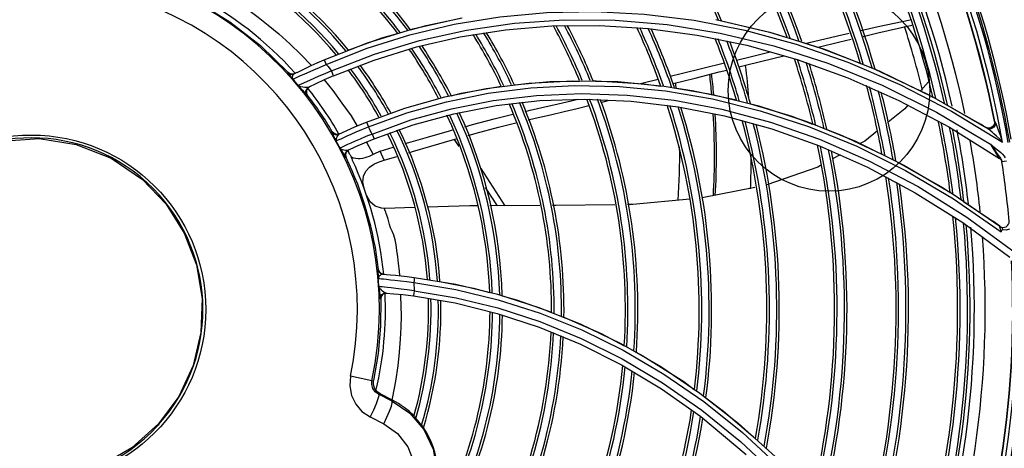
# Model space of a CAD drawing. Extents: x 40.7 to 137.4, y -250.8 to -221.5.
# Tile 41 of 256: x 56.5309 to 56.7263, y -237.6105 to -237.5254. Entities that reach past the tile are written whole.
import ezdxf

# ---------------------------------------------------------------- set-up
doc = ezdxf.new("R2010")
doc.units = 0
doc.header["$MEASUREMENT"] = 0
doc.layers.get('0').update_dxf_attribs({"linetype": 'CONTINUOUS'})
doc.layers.add('I-LIN_CHANADA', color=1, linetype='CONTINUOUS')

msp = doc.modelspace()

# ---------------------------------------------------------------- linework, layer by layer
at = {"color": 155}
for p, q in [((56.60898448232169, -237.5272451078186), (56.61833459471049, -237.5251229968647)), ((56.66476512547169, -237.5255588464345), (56.67484708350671, -237.5275410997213)), ((56.66907249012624, -237.5254426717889), (56.67979906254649, -237.5279338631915)), ((56.59997027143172, -237.5300182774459), (56.60898448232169, -237.5272451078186)), ((56.63656653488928, -237.5266845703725), (56.64600372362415, -237.5265886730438)), ((56.64600372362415, -237.5265886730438), (56.65564561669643, -237.5271861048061)), ((56.65564561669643, -237.5271861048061), (56.66536291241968, -237.5284903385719)), ((56.66991587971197, -237.5281016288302), (56.68056853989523, -237.5306517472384)), ((56.67484708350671, -237.5275410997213), (56.6850383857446, -237.5303078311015)), ((56.67979906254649, -237.5279338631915), (56.69062254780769, -237.5313159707)), ((56.59133519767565, -237.5334051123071), (56.59997027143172, -237.5300182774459)), ((56.60964772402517, -237.5308590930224), (56.61834959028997, -237.5288484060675)), ((56.66536291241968, -237.5284903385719), (56.6752136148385, -237.530532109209)), ((56.60125387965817, -237.5334493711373), (56.60964772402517, -237.5308590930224)), ((56.6752136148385, -237.530532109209), (56.68521221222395, -237.5333555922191)), ((56.68056853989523, -237.5306517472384), (56.69131275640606, -237.5340945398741)), ((56.6850383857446, -237.5303078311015), (56.69529561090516, -237.5338875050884)), ((56.59320113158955, -237.53658763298), (56.60125387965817, -237.5334493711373)), ((56.68521221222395, -237.5333555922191), (56.69529413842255, -237.5369901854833)), ((56.69131275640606, -237.5340945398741), (56.702097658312, -237.5384624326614)), ((56.58421645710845, -237.5358956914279), (56.58409548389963, -237.5359577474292)), ((56.58460198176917, -237.5361651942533), (56.58421676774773, -237.535896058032)), ((56.58551889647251, -237.5361320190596), (56.58506325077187, -237.5362488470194)), ((56.58539776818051, -237.5361931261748), (56.5860219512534, -237.5358806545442)), ((56.70065692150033, -237.5352627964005), (56.71093613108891, -237.5401414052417)), ((56.58506325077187, -237.5362488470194), (56.58460198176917, -237.5361651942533)), ((56.58478289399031, -237.536834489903), (56.58510342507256, -237.5372259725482)), ((56.58539765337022, -237.5361928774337), (56.58510098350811, -237.5365000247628)), ((56.58538735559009, -237.5370983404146), (56.58572454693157, -237.5369514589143)), ((56.58572454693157, -237.5369514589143), (56.58667022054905, -237.5365441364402)), ((56.58844049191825, -237.5374969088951), (56.58676795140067, -237.5382202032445)), ((56.64071197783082, -237.537547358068), (56.64965744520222, -237.5377375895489)), ((56.64471524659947, -237.537573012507), (56.6453425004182, -237.5375632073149)), ((56.64965744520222, -237.5377375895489), (56.65880280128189, -237.5386084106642)), ((56.69529413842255, -237.5369901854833), (56.70537593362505, -237.5414497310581)), ((56.71127906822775, -237.5378018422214), (56.70971545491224, -237.539562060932)), ((56.58785533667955, -237.5395091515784), (56.5878514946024, -237.5399917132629)), ((56.5878514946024, -237.5399917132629), (56.58805696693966, -237.5404320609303)), ((56.58806564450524, -237.5390746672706), (56.58785533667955, -237.5395091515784)), ((56.58844356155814, -237.5387712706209), (56.58806564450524, -237.5390746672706)), ((56.5883405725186, -237.5388214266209), (56.58844479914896, -237.5387706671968)), ((56.61529213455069, -237.5407553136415), (56.62351109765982, -237.5390848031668)), ((56.65880280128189, -237.5386084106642), (56.66812115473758, -237.5401924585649)), ((56.702097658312, -237.5384624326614), (56.71287813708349, -237.543791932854)), ((56.58795445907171, -237.5404823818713), (56.58805696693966, -237.5404320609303)), ((56.60735452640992, -237.5429912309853), (56.61529213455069, -237.5407553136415)), ((56.64037761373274, -237.5415568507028), (56.64167404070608, -237.541244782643)), ((56.64310064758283, -237.5411957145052), (56.6522480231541, -237.5415892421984)), ((56.64630710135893, -237.5418528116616), (56.64669625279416, -237.5417515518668)), ((56.64669625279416, -237.5417515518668), (56.64799707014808, -237.5414063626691)), ((56.6522480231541, -237.5415892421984), (56.66161580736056, -237.5427196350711)), ((56.66080077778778, -237.5414170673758), (56.67028856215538, -237.5431990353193)), ((56.70537593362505, -237.5414497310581), (56.71542705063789, -237.5467659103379)), ((56.71093613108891, -237.5401414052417), (56.71213739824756, -237.540819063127)), ((56.712330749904, -237.5408734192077), (56.72309008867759, -237.547100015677)), ((56.59972613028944, -237.5457651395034), (56.60735452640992, -237.5429912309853)), ((56.6170986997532, -237.5440905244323), (56.62549153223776, -237.5424787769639)), ((56.64153570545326, -237.5430691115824), (56.64388327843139, -237.5424818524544)), ((56.66161580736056, -237.5427196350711), (56.67082791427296, -237.5445447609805)), ((56.71287813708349, -237.543791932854), (56.72359833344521, -237.5501185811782)), ((56.71499886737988, -237.5424332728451), (56.72125650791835, -237.5459633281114)), ((56.71580806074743, -237.5435856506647), (56.72594875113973, -237.5497443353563)), ((56.60900829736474, -237.5463077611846), (56.6170986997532, -237.5440905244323)), ((56.67082791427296, -237.5445447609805), (56.68015806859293, -237.5471207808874)), ((56.68714418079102, -237.5456331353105), (56.69676483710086, -237.5495531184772)), ((56.72437023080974, -237.5455977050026), (56.72434873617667, -237.5461332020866)), ((56.72444714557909, -237.5456462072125), (56.72437024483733, -237.5455977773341)), ((56.72460854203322, -237.5459434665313), (56.72444712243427, -237.5456460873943)), ((56.59297275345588, -237.5476715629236), (56.59286147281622, -237.547724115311)), ((56.59334996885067, -237.5480528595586), (56.59297273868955, -237.5476715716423)), ((56.60125104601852, -237.5490988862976), (56.60900829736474, -237.5463077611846)), ((56.68015806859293, -237.5471207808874), (56.68962152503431, -237.5504994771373)), ((56.68743599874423, -237.5466251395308), (56.69705510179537, -237.5505603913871)), ((56.71542705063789, -237.5467659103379), (56.7253791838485, -237.5529520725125)), ((56.7217378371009, -237.5462585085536), (56.72125652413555, -237.5459632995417)), ((56.72220813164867, -237.5465490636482), (56.7217378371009, -237.5462585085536)), ((56.72269439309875, -237.5468516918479), (56.72220813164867, -237.5465490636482)), ((56.72324555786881, -237.5470260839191), (56.72269439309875, -237.5468516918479)), ((56.72270590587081, -237.5468587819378), (56.72269538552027, -237.5468523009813)), ((56.72312628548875, -237.5469749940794), (56.72271352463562, -237.546836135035)), ((56.5938608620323, -237.5482100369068), (56.59334996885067, -237.5480528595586)), ((56.59438771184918, -237.5481066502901), (56.5938608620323, -237.5482100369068)), ((56.59427639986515, -237.548158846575), (56.59390982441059, -237.5485507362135)), ((56.59972903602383, -237.549732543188), (56.60105496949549, -237.5521922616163)), ((56.61812490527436, -237.550597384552), (56.61720699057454, -237.5491817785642)), ((56.68965111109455, -237.5491699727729), (56.69943091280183, -237.5534253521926)), ((56.60250336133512, -237.551547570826), (56.60505646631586, -237.5507588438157)), ((56.68962152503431, -237.5504994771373), (56.6991461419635, -237.5547102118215)), ((56.72359833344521, -237.5501185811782), (56.72473388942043, -237.5510423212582)), ((56.72473388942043, -237.5510423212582), (56.72520282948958, -237.5514349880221)), ((56.5956542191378, -237.5519178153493), (56.59559222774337, -237.5523442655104)), ((56.59559222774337, -237.5523442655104), (56.59570003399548, -237.5527637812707)), ((56.59570003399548, -237.5527637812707), (56.59559277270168, -237.5528140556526)), ((56.6032472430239, -237.553339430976), (56.60580521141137, -237.5525563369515)), ((56.69371521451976, -237.5522445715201), (56.69221662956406, -237.5530706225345)), ((56.70478993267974, -237.553486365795), (56.71415551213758, -237.5587940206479)), ((56.72580710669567, -237.5534887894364), (56.72584907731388, -237.5536697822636)), ((56.72676412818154, -237.5535303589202), (56.7258490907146, -237.5536698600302)), ((56.62242975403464, -237.5549924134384), (56.62720757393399, -237.5623607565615)), ((56.6991461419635, -237.5547102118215), (56.70864950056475, -237.559768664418)), ((56.62575808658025, -237.5623692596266), (56.62337960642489, -237.5587011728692)), ((56.67683749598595, -237.5587643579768), (56.66635812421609, -237.5607980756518)), ((56.71415551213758, -237.5587940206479), (56.71555053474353, -237.5597273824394)), ((56.70864950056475, -237.559768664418), (56.71809262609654, -237.56570867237)), ((56.71596752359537, -237.5599289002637), (56.72542958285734, -237.5664256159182)), ((56.71624932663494, -237.5609746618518), (56.72570642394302, -237.5674950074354)), ((56.71821769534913, -237.5615118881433), (56.72402033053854, -237.565394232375)), ((56.60926987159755, -237.5627268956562), (56.60339837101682, -237.5629004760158)), ((56.60339837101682, -237.5629004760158), (56.60340358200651, -237.5629002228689)), ((56.63415671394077, -237.5623199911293), (56.62424212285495, -237.5623781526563)), ((56.71890281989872, -237.5646222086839), (56.72845634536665, -237.5716037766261)), ((56.71809262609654, -237.56570867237), (56.72739138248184, -237.5725354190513)), ((56.72542969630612, -237.5664252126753), (56.72497241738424, -237.5660881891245)), ((56.72561987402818, -237.5672851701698), (56.72570751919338, -237.5674970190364)), ((56.60214766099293, -237.5749818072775), (56.60201906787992, -237.5749726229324)), ((56.6023177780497, -237.5754544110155), (56.60214766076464, -237.5749818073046)), ((56.60207655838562, -237.5763842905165), (56.60209670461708, -237.5767657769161)), ((56.60267917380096, -237.5758011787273), (56.6023177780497, -237.5754544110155)), ((56.60315883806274, -237.5759518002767), (56.60267917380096, -237.5758011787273)), ((56.60303059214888, -237.5759424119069), (56.60371763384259, -237.5759944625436)), ((56.6092329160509, -237.5765638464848), (56.61747647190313, -237.577922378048)), ((56.60912890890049, -237.5775900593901), (56.61749931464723, -237.5789700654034)), ((56.61747647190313, -237.577922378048), (56.62574128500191, -237.5799030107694)), ((56.61749931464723, -237.5789700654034), (56.6258706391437, -237.5809871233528)), ((56.6025717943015, -237.580800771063), (56.60245658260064, -237.5807915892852)), ((56.60265439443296, -237.5803479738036), (56.6025717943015, -237.580800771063)), ((56.6037602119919, -237.5796721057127), (56.60330337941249, -237.5797315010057)), ((56.60906290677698, -237.5802348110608), (56.61737665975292, -237.5816403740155)), ((56.62574128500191, -237.5799030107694), (56.6339735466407, -237.5825134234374)), ((56.6258706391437, -237.5809871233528), (56.63421870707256, -237.5836572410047)), ((56.61737665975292, -237.5816403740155), (56.62570951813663, -237.5836997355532)), ((56.62570951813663, -237.5836997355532), (56.63400759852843, -237.5864225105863)), ((56.63421870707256, -237.5836572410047), (56.64251292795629, -237.586997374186)), ((56.64251292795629, -237.586997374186), (56.65071507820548, -237.5910226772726)), ((56.6502068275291, -237.5896699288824), (56.65814765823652, -237.5942443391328)), ((56.65071507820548, -237.5910226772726), (56.6587819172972, -237.5957451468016)), ((56.65036467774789, -237.5939173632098), (56.65831375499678, -237.5986952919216)), ((56.65814765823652, -237.5942443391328), (56.66592511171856, -237.5995011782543)), ((56.60084605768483, -237.597058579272), (56.59657165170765, -237.5961648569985)), ((56.60084606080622, -237.5970585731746), (56.60116115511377, -237.5970016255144)), ((56.60214677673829, -237.5997296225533), (56.60244379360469, -237.5996722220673)), ((56.60484212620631, -237.6010957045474), (56.60214677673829, -237.5997296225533)), ((56.60492373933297, -237.6009354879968), (56.60244379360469, -237.5996722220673)), ((56.6048648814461, -237.6009228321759), (56.60500348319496, -237.6002782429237)), ((56.65831375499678, -237.5986952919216), (56.66607115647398, -237.6041792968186)), ((56.66592511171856, -237.5995011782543), (56.67350029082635, -237.6054529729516)), ((56.60484212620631, -237.6010957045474), (56.60492373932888, -237.6009354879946)), ((56.60046554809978, -237.604249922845), (56.60318255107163, -237.6056269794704)), ((56.60318255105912, -237.6056269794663), (56.60381871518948, -237.6043051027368)), ((56.60381871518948, -237.6043051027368), (56.6043300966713, -237.6031238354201)), ((56.66607115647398, -237.6041792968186), (56.67507838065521, -237.6117147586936)), ((56.67435647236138, -237.6073408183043), (56.68177468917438, -237.6142374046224))]:
    msp.add_line(p, q, dxfattribs=at)
for points in [[(56.56747916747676, -237.5178940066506), (56.56910658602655, -237.5187782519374), (56.57085888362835, -237.5198284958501), (56.57273644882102, -237.5210128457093), (56.57458323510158, -237.5222629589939), (56.57638342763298, -237.5235725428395), (56.57826716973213, -237.5249672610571), (56.58027545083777, -237.5265076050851), (56.58236623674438, -237.5282646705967), (56.58452079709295, -237.5302100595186), (56.58673896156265, -237.5323529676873), (56.58885497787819, -237.534521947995)], [(56.56606943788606, -237.5218373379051), (56.57263018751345, -237.5258443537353), (56.57870226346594, -237.5305488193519), (56.58421678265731, -237.53589604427)], [(56.59177168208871, -237.5343387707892), (56.59990728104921, -237.5311190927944), (56.60837384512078, -237.5284496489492), (56.61714947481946, -237.5263564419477), (56.62620969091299, -237.5248686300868), (56.63552637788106, -237.5240157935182), (56.64507488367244, -237.5238267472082)], [(56.64507488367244, -237.5238267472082), (56.65483032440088, -237.5243309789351), (56.66476512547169, -237.5255588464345)], [(56.59281076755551, -237.5356188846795), (56.60136970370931, -237.5322905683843), (56.61030266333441, -237.5295744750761), (56.61957361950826, -237.5275067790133), (56.62914558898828, -237.5261234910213), (56.63899269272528, -237.5254571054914), (56.64909132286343, -237.5255410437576)], [(56.60847277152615, -237.5274604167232), (56.61156648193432, -237.5265846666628), (56.61873969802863, -237.5251029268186)], [(56.64909132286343, -237.5255410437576), (56.65940950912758, -237.5264103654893), (56.66991587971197, -237.5281016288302)], [(56.6701778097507, -237.5256858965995), (56.67972456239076, -237.5279129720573), (56.68317797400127, -237.5289843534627)], [(56.69785804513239, -237.5276141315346), (56.70131449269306, -237.5268277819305), (56.70763596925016, -237.5254580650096)], [(56.59615192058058, -237.5314800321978), (56.6028273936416, -237.5290584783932), (56.60593196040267, -237.5281796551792)], [(56.61834959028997, -237.5288484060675), (56.62732830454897, -237.5274475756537), (56.63656653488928, -237.5266845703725)], [(56.68693343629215, -237.5301494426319), (56.6875805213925, -237.5299955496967), (56.69410438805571, -237.5284680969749), (56.69550197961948, -237.5281501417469)], [(56.69827894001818, -237.5287627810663), (56.70122249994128, -237.5280599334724), (56.70795145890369, -237.5265270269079)], [(56.68611269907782, -237.5298948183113), (56.69010747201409, -237.5311341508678), (56.69770339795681, -237.5340992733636)], [(56.68939138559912, -237.5309119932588), (56.69366824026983, -237.5298636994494), (56.6959458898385, -237.5293198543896)], [(56.67318063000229, -237.5334476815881), (56.67616726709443, -237.5327239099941), (56.67984475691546, -237.5318398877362)], [(56.69062254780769, -237.5313159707), (56.70148622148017, -237.5356197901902), (56.712330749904, -237.5408734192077)], [(56.5860007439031, -237.535891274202), (56.58678981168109, -237.5355028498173), (56.58770571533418, -237.5350616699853), (56.5887682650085, -237.5345616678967), (56.58997756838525, -237.5340077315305), (56.59133520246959, -237.5334050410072)], [(56.59133520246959, -237.5334050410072), (56.59140433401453, -237.533529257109), (56.59156535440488, -237.5338734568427), (56.5917721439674, -237.5343381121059)], [(56.66004675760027, -237.5366395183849), (56.66222375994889, -237.5361089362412), (56.66650114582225, -237.5350700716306), (56.67076577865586, -237.5340331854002)], [(56.67365530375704, -237.5348314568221), (56.67497261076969, -237.5344990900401), (56.68065187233, -237.533074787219), (56.68254887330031, -237.5326034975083)], [(56.69529561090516, -237.5338875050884), (56.70557018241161, -237.5383060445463), (56.71580806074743, -237.5435856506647)], [(56.58409548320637, -237.5359577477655), (56.58411951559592, -237.5360099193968), (56.58424415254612, -237.5361759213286), (56.58447684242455, -237.5364631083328), (56.58478289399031, -237.536834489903)], [(56.58409548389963, -237.5359577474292), (56.58448105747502, -237.5362269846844), (56.58494246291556, -237.5363103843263), (56.58539776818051, -237.5361931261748)], [(56.58667022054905, -237.5365441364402), (56.58738103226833, -237.5362363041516), (56.58927657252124, -237.5354090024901)], [(56.59281134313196, -237.5356172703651), (56.59149243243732, -237.5361745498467), (56.59032590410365, -237.5366766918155), (56.58844049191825, -237.5374969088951)], [(56.58927657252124, -237.5354090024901), (56.59044809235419, -237.5349014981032), (56.59177148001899, -237.5343383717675)], [(56.59177168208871, -237.5343387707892), (56.59212132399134, -237.5347629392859), (56.59246781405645, -237.5351894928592), (56.59281076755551, -237.5356188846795)], [(56.59320115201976, -237.5365876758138), (56.59315562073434, -237.5364470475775), (56.59300795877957, -237.5360802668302), (56.59281178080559, -237.5356181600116)], [(56.66061064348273, -237.5381218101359), (56.66498751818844, -237.5370188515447), (56.66976318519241, -237.535813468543), (56.67125187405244, -237.5354378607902)], [(56.58510098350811, -237.5365000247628), (56.58499447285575, -237.5368829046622), (56.58510314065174, -237.5372256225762)], [(56.58510301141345, -237.5372257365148), (56.58518765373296, -237.5371872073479), (56.58538735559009, -237.5370983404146)], [(56.59320115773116, -237.5365876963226), (56.59135427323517, -237.5374047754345), (56.58972309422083, -237.5381585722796), (56.58834057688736, -237.5388214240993)], [(56.59134520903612, -237.5374089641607), (56.59309790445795, -237.539504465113), (56.59487430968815, -237.5420189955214), (56.59668911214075, -237.5445307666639), (56.59788430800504, -237.5465370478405)], [(56.62351109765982, -237.5390848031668), (56.6319905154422, -237.5380062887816), (56.64071197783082, -237.537547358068)], [(56.6290721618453, -237.5383633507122), (56.63614357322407, -237.5377070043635), (56.64204163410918, -237.5376148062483)], [(56.6453425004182, -237.5375632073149), (56.65477151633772, -237.5381405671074), (56.65810807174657, -237.5386030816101)], [(56.65412360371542, -237.538100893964), (56.65462950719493, -237.5379730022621), (56.65763767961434, -237.5372289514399)], [(56.5861845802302, -237.5384824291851), (56.58642506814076, -237.5387496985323), (56.58671541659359, -237.5390787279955), (56.58703177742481, -237.5394432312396), (56.58760453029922, -237.5401094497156)], [(56.58676795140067, -237.5382202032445), (56.58646440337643, -237.5383543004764), (56.58626771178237, -237.538443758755), (56.58618466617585, -237.5384827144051)], [(56.58784635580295, -237.5388842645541), (56.5875041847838, -237.5388663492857), (56.5871278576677, -237.5388264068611), (56.5867551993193, -237.5387626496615), (56.58643269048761, -237.5386530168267), (56.58618471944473, -237.5384826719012)], [(56.58795445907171, -237.5404823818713), (56.58774885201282, -237.5400421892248), (56.58775229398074, -237.53955987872), (56.58796193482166, -237.5391255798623), (56.5883405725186, -237.5388214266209)], [(56.58834057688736, -237.5388214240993), (56.58813089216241, -237.5388745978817), (56.58784635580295, -237.5388842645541)], [(56.600141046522, -237.5467134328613), (56.60774836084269, -237.5439435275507), (56.6156632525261, -237.5417109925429), (56.62386929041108, -237.5400411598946), (56.63233506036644, -237.5389639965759), (56.64104460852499, -237.5385069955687), (56.6499785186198, -237.5387001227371)], [(56.61655211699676, -237.5405193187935), (56.61853127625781, -237.5400211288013), (56.62649905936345, -237.5386571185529)], [(56.6499785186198, -237.5387001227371), (56.65911363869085, -237.5395750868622), (56.66842360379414, -237.5411650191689)], [(56.6608535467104, -237.5389836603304), (56.66440373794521, -237.5394757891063), (56.67315321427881, -237.5413779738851)], [(56.58760453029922, -237.5401094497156), (56.58779795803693, -237.5403294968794), (56.58791231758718, -237.5404508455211), (56.58795445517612, -237.5404823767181)], [(56.60088597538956, -237.5481246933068), (56.60858506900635, -237.5453434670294), (56.61659528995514, -237.5431214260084), (56.62491050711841, -237.5414822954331), (56.63351824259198, -237.5404572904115), (56.64239257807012, -237.5400816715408), (56.6514957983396, -237.5403902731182), (56.66080077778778, -237.5414170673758)], [(56.62549153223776, -237.5424787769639), (56.6341661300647, -237.5415030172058), (56.64310064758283, -237.5411957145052)], [(56.63124741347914, -237.5436301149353), (56.63222373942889, -237.5434016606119), (56.63514529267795, -237.5427455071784), (56.63782352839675, -237.5421450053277), (56.64037761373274, -237.5415568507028)], [(56.66812115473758, -237.5401924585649), (56.67758104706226, -237.5425230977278), (56.68714418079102, -237.5456331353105)], [(56.66842360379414, -237.5411650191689), (56.6778768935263, -237.543503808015), (56.68743599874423, -237.5466251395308)], [(56.63183136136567, -237.5453316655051), (56.63320470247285, -237.5450047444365), (56.63625303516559, -237.5443058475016), (56.63899072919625, -237.5436752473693), (56.64153570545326, -237.5430691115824)], [(56.67028856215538, -237.5431990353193), (56.67992122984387, -237.545772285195), (56.68965111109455, -237.5491699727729)], [(56.67592493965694, -237.5421199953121), (56.68413365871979, -237.544570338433), (56.6882837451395, -237.5461595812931)], [(56.70718748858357, -237.5424078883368), (56.70656109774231, -237.5431130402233), (56.70328656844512, -237.5457641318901)], [(56.59427639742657, -237.5481591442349), (56.59573692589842, -237.5474817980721), (56.59757705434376, -237.5466658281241), (56.59972613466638, -237.5457650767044)], [(56.59972613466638, -237.5457650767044), (56.59979360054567, -237.54589321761), (56.59994653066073, -237.5462425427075), (56.6001417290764, -237.5467130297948)], [(56.61925597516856, -237.546670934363), (56.62077430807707, -237.5462580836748), (56.62509429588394, -237.5451265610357), (56.62880497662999, -237.5442032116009)], [(56.61992425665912, -237.5484231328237), (56.62149941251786, -237.5479833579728), (56.62593290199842, -237.5467959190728), (56.62940650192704, -237.5459151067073)], [(56.72444714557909, -237.5456462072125), (56.72443237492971, -237.5461553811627), (56.72420768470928, -237.5466008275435), (56.72379364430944, -237.5469215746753), (56.72324555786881, -237.5470260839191)], [(56.59286147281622, -237.547724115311), (56.59323898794, -237.5481057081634), (56.59375001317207, -237.5482628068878), (56.59427655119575, -237.5481591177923)], [(56.59286291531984, -237.5477265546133), (56.59293754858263, -237.5479162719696), (56.59314771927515, -237.5483299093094), (56.59342741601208, -237.5488681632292), (56.59375301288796, -237.5495058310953)], [(56.59524139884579, -237.5488088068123), (56.5959166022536, -237.5485041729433), (56.59674759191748, -237.5481359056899), (56.59773073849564, -237.5477102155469), (56.59886127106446, -237.5472344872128), (56.6001417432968, -237.5467130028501)], [(56.60742782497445, -237.5500383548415), (56.60818757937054, -237.5498075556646), (56.61188985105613, -237.5487189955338), (56.61620410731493, -237.5475007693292), (56.61685393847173, -237.5473240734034)], [(56.69107044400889, -237.5472267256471), (56.69414124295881, -237.5484026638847), (56.70201818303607, -237.5521197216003)], [(56.70114914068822, -237.5474946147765), (56.6986249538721, -237.5495382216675), (56.69773138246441, -237.5500307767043)], [(56.72594984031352, -237.5497436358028), (56.72534272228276, -237.5491104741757), (56.72475280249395, -237.5485266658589), (56.72426006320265, -237.5480640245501), (56.72388478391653, -237.5477279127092), (56.72349253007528, -237.5473976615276), (56.72309003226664, -237.5470995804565)], [(56.72460849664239, -237.5459433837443), (56.72447156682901, -237.5463800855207), (56.72421146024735, -237.5467680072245), (56.72385626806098, -237.5470579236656), (56.7234546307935, -237.5471857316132), (56.72309007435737, -237.5470995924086)], [(56.72434873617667, -237.5461332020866), (56.72409116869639, -237.5465991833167), (56.72365358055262, -237.5469005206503), (56.72312628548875, -237.5469749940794)], [(56.72594984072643, -237.5497436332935), (56.72559661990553, -237.5485836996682), (56.7252624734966, -237.5475840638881), (56.72491230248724, -237.5466334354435), (56.72460854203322, -237.5459434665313)], [(56.59390982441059, -237.5485507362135), (56.59371254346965, -237.5490509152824), (56.59375286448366, -237.5495055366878)], [(56.5937528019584, -237.5495055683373), (56.5940235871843, -237.5493749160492), (56.59431560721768, -237.5492364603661), (56.59471530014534, -237.5490500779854), (56.59524139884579, -237.5488088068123)], [(56.59611522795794, -237.5513414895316), (56.59767172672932, -237.550626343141), (56.59933443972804, -237.5498968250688), (56.60125104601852, -237.5490988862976)], [(56.60088683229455, -237.5481240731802), (56.59960349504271, -237.5486463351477), (56.59847304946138, -237.5491226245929), (56.59749140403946, -237.54954925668), (56.59666323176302, -237.5499188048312)], [(56.60088682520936, -237.5481240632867), (56.60108298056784, -237.5486192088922), (56.60121366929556, -237.5489697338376), (56.60125105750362, -237.5490989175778)], [(56.60816856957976, -237.5518373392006), (56.60889057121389, -237.5516176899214), (56.61255567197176, -237.5505242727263), (56.61685531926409, -237.5492799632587), (56.61753923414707, -237.549089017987)], [(56.69676483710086, -237.5495531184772), (56.70639166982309, -237.5543106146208), (56.71596752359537, -237.5599289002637)], [(56.59451599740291, -237.5509256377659), (56.59478599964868, -237.5514028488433), (56.59502966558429, -237.5518423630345), (56.59523338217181, -237.5522125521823), (56.59538960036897, -237.5524935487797), (56.5954985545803, -237.552682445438), (56.59556428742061, -237.5527855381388), (56.59559291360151, -237.5528143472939)], [(56.59560623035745, -237.5513944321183), (56.59529146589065, -237.5513477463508), (56.59497687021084, -237.551263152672), (56.59470981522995, -237.5511264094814), (56.59451608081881, -237.5509258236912)], [(56.59507880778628, -237.5506525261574), (56.59478680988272, -237.5507931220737), (56.59459652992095, -237.5508860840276), (56.59451609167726, -237.5509258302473)], [(56.59666323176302, -237.5499188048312), (56.59599639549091, -237.5502227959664), (56.59547649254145, -237.5504642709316), (56.59507880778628, -237.5506525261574)], [(56.59559277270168, -237.5528140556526), (56.59548738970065, -237.5522416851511), (56.59568010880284, -237.5517085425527), (56.59611530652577, -237.5513414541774)], [(56.59611523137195, -237.5513415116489), (56.59588757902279, -237.5513973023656), (56.59560623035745, -237.5513944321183)], [(56.59622426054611, -237.5512904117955), (56.59587549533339, -237.5515479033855), (56.5956542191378, -237.5519178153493)], [(56.60250334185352, -237.5515476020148), (56.60207957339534, -237.5516955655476), (56.6015927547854, -237.5519045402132), (56.60104972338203, -237.5521845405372)], [(56.60324725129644, -237.5533394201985), (56.60300572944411, -237.5527444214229), (56.60275778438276, -237.5521471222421), (56.60250336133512, -237.551547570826)], [(56.69705510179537, -237.5505603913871), (56.70667844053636, -237.5553357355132), (56.71624932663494, -237.5609746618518)], [(56.72359936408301, -237.550117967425), (56.72386069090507, -237.5506101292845), (56.72412022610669, -237.5510730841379), (56.72436491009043, -237.5514854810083), (56.72457876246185, -237.5518405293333), (56.72476106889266, -237.5521402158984), (56.72492680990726, -237.5523891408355), (56.72507277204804, -237.5525937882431), (56.72519726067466, -237.5527577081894), (56.72530022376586, -237.5528797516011), (56.72537922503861, -237.5529521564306)], [(56.72359936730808, -237.5501178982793), (56.72392616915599, -237.5506302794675), (56.72421525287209, -237.5510654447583), (56.72447127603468, -237.551440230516)], [(56.72447127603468, -237.551440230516), (56.72469937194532, -237.551767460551), (56.72490322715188, -237.5520555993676), (56.72525013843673, -237.5525409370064)], [(56.72520282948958, -237.5514349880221), (56.72561560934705, -237.5518007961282), (56.7259753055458, -237.5521513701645), (56.72627874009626, -237.5524975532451), (56.72651532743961, -237.5528451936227)], [(56.59641309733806, -237.5521361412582), (56.59648567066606, -237.5522781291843), (56.596562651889, -237.552415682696), (56.59664475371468, -237.5525502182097)], [(56.59664475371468, -237.5525502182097), (56.59673727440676, -237.5527806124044), (56.59683478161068, -237.5530089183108), (56.59693725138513, -237.5532350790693)], [(56.59807952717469, -237.5530392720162), (56.5976571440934, -237.5530085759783), (56.59726590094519, -237.5529228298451), (56.59692052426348, -237.5527736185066), (56.5966450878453, -237.5525500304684)], [(56.60105496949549, -237.5521922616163), (56.60066268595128, -237.552397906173), (56.60026211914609, -237.5525768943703), (56.59984788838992, -237.552731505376), (56.59941666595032, -237.5528605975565), (56.59897108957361, -237.5529593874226), (56.59852161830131, -237.5530210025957), (56.59807952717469, -237.5530392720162)], [(56.60121518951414, -237.5541236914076), (56.60196622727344, -237.5538046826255), (56.60267013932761, -237.5535324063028), (56.6032472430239, -237.553339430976)], [(56.69943091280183, -237.5534253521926), (56.70920385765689, -237.5585682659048), (56.71890281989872, -237.5646222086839)], [(56.72525013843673, -237.5525409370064), (56.72539745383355, -237.5527493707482), (56.72552888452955, -237.5529428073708), (56.72564318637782, -237.5531270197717), (56.72573732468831, -237.5533078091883), (56.72580710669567, -237.5534887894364)], [(56.59927474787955, -237.558875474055), (56.59904380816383, -237.5576841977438), (56.59918006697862, -237.5565167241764), (56.5996358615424, -237.5554845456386), (56.60034226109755, -237.554669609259), (56.60121524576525, -237.5541238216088)], [(56.68981441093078, -237.5543947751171), (56.68929695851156, -237.5546800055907), (56.67921014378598, -237.5581958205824)], [(56.60340380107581, -237.562900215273), (56.60271150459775, -237.5628571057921), (56.60146641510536, -237.5624191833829), (56.60045674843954, -237.5615675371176), (56.59981495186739, -237.5604133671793)], [(56.66394707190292, -237.5610356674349), (56.65262162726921, -237.5621049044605), (56.65154469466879, -237.5621187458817)], [(56.60341288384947, -237.5631793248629), (56.60335561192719, -237.5630369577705), (56.60333869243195, -237.5629470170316), (56.60337113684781, -237.5629057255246), (56.60339837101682, -237.5629004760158)], [(56.60636843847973, -237.5762351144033), (56.60628764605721, -237.5752571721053), (56.60613492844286, -237.5737996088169), (56.60596998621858, -237.5724590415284), (56.60580431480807, -237.5712321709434), (56.60563478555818, -237.5701052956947), (56.6054336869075, -237.5690967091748), (56.60517404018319, -237.5682032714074), (56.60484368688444, -237.5674223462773), (56.60454222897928, -237.566702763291), (56.60431234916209, -237.5660694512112), (56.60415765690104, -237.5655284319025), (56.60404443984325, -237.5650425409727), (56.60392636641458, -237.564609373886), (56.60380545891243, -237.5642251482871), (56.60368864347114, -237.563891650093), (56.60358094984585, -237.5636070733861), (56.60341288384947, -237.5631793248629)], [(56.62172474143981, -237.5623929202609), (56.62028023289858, -237.5624013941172), (56.61179240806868, -237.5626523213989)], [(56.64903310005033, -237.5621510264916), (56.63733949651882, -237.5623013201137), (56.63666210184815, -237.5623052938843)], [(56.72497241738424, -237.5660881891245), (56.72450250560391, -237.5657443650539), (56.72402034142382, -237.5653942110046)], [(56.72542958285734, -237.5664256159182), (56.72540017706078, -237.5664085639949), (56.72537478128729, -237.5664103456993), (56.72536138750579, -237.5664447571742), (56.72536599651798, -237.5665205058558), (56.72538874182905, -237.5666281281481), (56.72542662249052, -237.5667583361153), (56.72547867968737, -237.5669128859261), (56.72554355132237, -237.5670902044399), (56.72561987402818, -237.5672851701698)], [(56.72570642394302, -237.5674950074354), (56.7257666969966, -237.5673818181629), (56.72583267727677, -237.5672695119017), (56.72590516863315, -237.5671583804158)], [(56.72582020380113, -237.5666133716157), (56.72582342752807, -237.566624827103), (56.72583771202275, -237.566659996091), (56.72586691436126, -237.5667218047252), (56.7259056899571, -237.5668101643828), (56.72593650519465, -237.5669089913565), (56.72594810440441, -237.5670034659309)], [(56.72733211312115, -237.5669872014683), (56.72666011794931, -237.5672205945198), (56.72590516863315, -237.5671583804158)], [(56.72594810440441, -237.5670034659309), (56.72593808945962, -237.5670897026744), (56.72590629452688, -237.5671602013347)], [(56.60201906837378, -237.5749726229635), (56.60200815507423, -237.5750329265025), (56.6020100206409, -237.5751954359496), (56.60202035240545, -237.575422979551), (56.60207655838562, -237.5763842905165)], [(56.60201906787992, -237.5749726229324), (56.60218936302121, -237.5754455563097), (56.60255095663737, -237.5757922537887), (56.60303059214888, -237.5759424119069)], [(56.60209644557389, -237.5767657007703), (56.6021862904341, -237.5767734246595), (56.60239745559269, -237.5767931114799), (56.60272082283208, -237.5768258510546), (56.60316288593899, -237.5768733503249), (56.60374487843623, -237.5769377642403), (56.60449327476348, -237.5770217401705), (56.60541386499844, -237.5771262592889), (56.60649720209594, -237.5772532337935), (56.60773530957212, -237.5774063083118), (56.60912944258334, -237.5775911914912)], [(56.60245036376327, -237.5761582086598), (56.60232944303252, -237.5762626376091), (56.60224064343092, -237.5763629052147), (56.60217888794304, -237.5764567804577), (56.60213825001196, -237.5765437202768), (56.60211362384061, -237.576623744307), (56.60210090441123, -237.5766980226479), (56.60209669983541, -237.5767656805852)], [(56.6030305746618, -237.5759420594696), (56.60280142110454, -237.5759713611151), (56.60260690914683, -237.5760559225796), (56.60245036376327, -237.5761582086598)], [(56.60370430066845, -237.5759934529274), (56.60454277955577, -237.5760624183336), (56.60550855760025, -237.5761495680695), (56.60661537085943, -237.5762596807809), (56.60786057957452, -237.5763966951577), (56.60923294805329, -237.5765638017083)], [(56.60923294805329, -237.5765638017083), (56.60922870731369, -237.5767072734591), (56.60919038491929, -237.5770858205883), (56.60912941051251, -237.5775912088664)], [(56.60922552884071, -237.579204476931), (56.60785714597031, -237.5790206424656), (56.60663939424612, -237.5788686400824), (56.60557185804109, -237.5787430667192), (56.60466444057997, -237.5786406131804), (56.60392017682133, -237.5785584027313), (56.60332683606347, -237.5784942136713), (56.60286852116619, -237.5784464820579), (56.60253183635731, -237.5784133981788), (56.60231357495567, -237.578393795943), (56.60222211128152, -237.5783862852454)], [(56.60319134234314, -237.5794680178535), (56.6029262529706, -237.5792796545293), (56.60265973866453, -237.5790593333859), (56.60242848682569, -237.5788187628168), (56.60228277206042, -237.5785841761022), (56.60222216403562, -237.5783862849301)], [(56.60222255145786, -237.5783858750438), (56.60225132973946, -237.5786674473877), (56.60228279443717, -237.579001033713), (56.60231590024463, -237.5793771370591)], [(56.60912890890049, -237.5775900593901), (56.60916466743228, -237.5781273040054), (56.60919664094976, -237.5786649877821), (56.60922400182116, -237.5792032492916)], [(56.61432891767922, -237.5773879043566), (56.62097341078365, -237.5786838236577), (56.62418889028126, -237.5795624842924)], [(56.6025715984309, -237.5807943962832), (56.60252562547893, -237.5862324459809), (56.60205443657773, -237.591643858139), (56.60116113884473, -237.5970016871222)], [(56.60231590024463, -237.5793771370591), (56.60238276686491, -237.5801842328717), (56.60241302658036, -237.5805199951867), (56.60243803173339, -237.5807272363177), (56.60245667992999, -237.5807947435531)], [(56.60245658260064, -237.5807915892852), (56.60253902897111, -237.580338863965), (56.60279742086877, -237.5799616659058), (56.60318691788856, -237.5797223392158), (56.60364300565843, -237.5796625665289)], [(56.60330337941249, -237.5797315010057), (56.60291322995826, -237.5799707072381), (56.60265439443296, -237.5803479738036)], [(56.60364299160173, -237.5796625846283), (56.60343419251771, -237.5796031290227), (56.60319134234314, -237.5794680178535)], [(56.60364299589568, -237.5796625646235), (56.60517064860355, -237.5797964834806), (56.60699554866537, -237.5799844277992), (56.60906290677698, -237.5802348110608)], [(56.60500348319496, -237.6002782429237), (56.60561212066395, -237.5971675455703), (56.60605732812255, -237.5941059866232), (56.60632572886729, -237.5913728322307), (56.60653424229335, -237.588839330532), (56.60664397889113, -237.5864660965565), (56.6066859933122, -237.5842445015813), (56.60664460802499, -237.5821881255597), (56.60657898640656, -237.580303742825), (56.60656745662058, -237.58000748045)], [(56.60922551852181, -237.5792044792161), (56.60915243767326, -237.5797338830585), (56.60909369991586, -237.5801043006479), (56.60906291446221, -237.5802348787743)], [(56.60922400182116, -237.5792032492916), (56.6175324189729, -237.5805966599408), (56.62584368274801, -237.5826284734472), (56.6341326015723, -237.5853143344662), (56.64236693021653, -237.5886713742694), (56.6505064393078, -237.5927142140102), (56.65850630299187, -237.5974539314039), (56.66632855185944, -237.6029046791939)], [(56.62668077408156, -237.5802434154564), (56.62949160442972, -237.5810115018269), (56.63646489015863, -237.5834853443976)], [(56.6339735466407, -237.5825134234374), (56.64213906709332, -237.585764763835), (56.6502068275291, -237.5896699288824)], [(56.63892417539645, -237.5844406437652), (56.64634479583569, -237.5877110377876), (56.65087641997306, -237.5901240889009)], [(56.63400759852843, -237.5864225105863), (56.64223620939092, -237.5898226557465), (56.65036467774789, -237.5939173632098)], [(56.65328032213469, -237.5914041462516), (56.65460996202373, -237.5921121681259), (56.66271790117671, -237.5972342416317), (56.66479592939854, -237.5987731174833)], [(56.59657178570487, -237.5961643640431), (56.59642888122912, -237.5981019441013), (56.59678615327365, -237.5999739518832), (56.59761200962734, -237.6016917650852), (56.59884272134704, -237.6031341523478), (56.60046554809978, -237.604249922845)], [(56.6587819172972, -237.5957451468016), (56.66667463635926, -237.6011787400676), (56.67435647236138, -237.6073408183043)], [(56.60214677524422, -237.5997296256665), (56.60148359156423, -237.5992446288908), (56.60102347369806, -237.5985797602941), (56.60080923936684, -237.5978186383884), (56.60084606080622, -237.5970585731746)], [(56.60244378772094, -237.5996722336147), (56.60180421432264, -237.5992015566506), (56.60135081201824, -237.5985533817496), (56.60112852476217, -237.5977944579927), (56.60116115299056, -237.5970016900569)], [(56.60214675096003, -237.5997296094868), (56.60218094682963, -237.6000302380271), (56.60201440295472, -237.600681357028), (56.60165609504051, -237.6016535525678)], [(56.66706169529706, -237.6004510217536), (56.6706291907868, -237.6030929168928), (56.67692190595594, -237.6085152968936)], [(56.60165609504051, -237.6016535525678), (56.60112500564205, -237.6028806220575), (56.60046554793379, -237.6042499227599)], [(56.6043300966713, -237.6031238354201), (56.6046988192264, -237.6021263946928), (56.60488025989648, -237.6014185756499), (56.60484212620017, -237.6010957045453)], [(56.60484212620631, -237.6010957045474), (56.6083685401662, -237.6035145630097), (56.61113976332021, -237.6067598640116), (56.61297294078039, -237.6106107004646), (56.61374410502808, -237.6147968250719), (56.61340617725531, -237.6190355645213), (56.61198352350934, -237.6230426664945)], [(56.60925228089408, -237.6041246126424), (56.60932767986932, -237.6042233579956), (56.60943334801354, -237.6043559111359), (56.60956930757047, -237.6045243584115)], [(56.66632855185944, -237.6029046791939), (56.67393760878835, -237.609084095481), (56.68128753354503, -237.6160038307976), (56.68832505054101, -237.6236719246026), (56.69499190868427, -237.6320930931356), (56.70122821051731, -237.6412649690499), (56.70697779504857, -237.6511694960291)], [(56.60318255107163, -237.6056269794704), (56.60591769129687, -237.6075600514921), (56.60795907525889, -237.6101580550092), (56.60917031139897, -237.6132031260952), (56.60947548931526, -237.6164672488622)], [(56.61069635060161, -237.6058982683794), (56.61083349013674, -237.6060622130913), (56.61093949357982, -237.606186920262), (56.61101607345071, -237.6062723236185)], [(56.67350029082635, -237.6054529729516), (56.68083078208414, -237.6121106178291), (56.68787004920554, -237.619482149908)]]:
    msp.add_lwpolyline(points, dxfattribs=at)
at = {"color": 6, "linetype": 'Continuous'}
for points in [[(56.50804042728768, -237.5602216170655), (56.51365677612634, -237.5552356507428), (56.52019984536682, -237.5516199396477), (56.52735451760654, -237.5495276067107), (56.53478621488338, -237.5490468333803), (56.54215083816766, -237.5501998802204), (56.54910523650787, -237.5529424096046), (56.55531785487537, -237.5571636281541)], [(56.55531785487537, -237.5571636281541), (56.55999806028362, -237.5620557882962), (56.56360925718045, -237.5677690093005), (56.56601513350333, -237.5740770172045), (56.56712500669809, -237.580732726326), (56.56689667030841, -237.5874764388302), (56.56533798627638, -237.5940451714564), (56.56250652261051, -237.6001821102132), (56.55850959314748, -237.6056426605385)], [(56.55850959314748, -237.6056426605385), (56.55322345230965, -237.6103946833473), (56.54707570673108, -237.6139368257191), (56.54033530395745, -237.6161218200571), (56.53334213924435, -237.6168600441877), (56.52630032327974, -237.6161319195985), (56.51953943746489, -237.6139489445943), (56.51338423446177, -237.610409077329), (56.50810697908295, -237.6056740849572), (56.5039310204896, -237.59995096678), (56.50103410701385, -237.5934866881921), (56.49954243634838, -237.5865686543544), (56.49951546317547, -237.5795114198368), (56.50096937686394, -237.5725347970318), (56.50385425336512, -237.5660039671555), (56.50804042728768, -237.5602216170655)], [(56.55853872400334, -237.6056727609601), (56.55843207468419, -237.6058498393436), (56.55829499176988, -237.6059994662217), (56.55815701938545, -237.6061482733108)]]:
    msp.add_lwpolyline(points, dxfattribs=at)
msp.add_circle((56.53326218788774, -237.5829276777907), 0.03459502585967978, dxfattribs=at)
at = {"color": 155}
for centre, radius, start, end in [((56.53326218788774, -237.5829276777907), 0.1871111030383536, 12.44180571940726, 37.98781980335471), ((56.53326218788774, -237.5829276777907), 0.1955225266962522, 9.771295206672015, 36.21109889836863), ((56.53326218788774, -237.5829276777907), 0.1715857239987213, 16.55870982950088, 41.8980705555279), ((56.53326218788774, -237.5829276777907), 0.1720862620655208, 16.42420773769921, 41.77052268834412), ((56.53326218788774, -237.5829276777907), 0.1735513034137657, 16.030099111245, 41.39644157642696), ((56.53326218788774, -237.5829276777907), 0.174051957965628, 15.89529432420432, 41.26836951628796), ((56.53326218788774, -237.5829276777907), 0.1837938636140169, 13.25653966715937, 38.750244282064), ((56.53326218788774, -237.5829276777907), 0.1842944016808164, 13.12020711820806, 38.61961166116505), ((56.53326218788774, -237.5829276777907), 0.1857594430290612, 12.7207677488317, 38.23659648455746), ((56.53326218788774, -237.5829276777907), 0.186260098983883, 12.58415108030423, 38.10550360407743), ((56.53326218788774, -237.5829276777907), 0.1892692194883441, 11.85978202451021, 37.29144038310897), ((56.53326218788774, -237.5829276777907), 0.1947198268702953, 11.04677700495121, 35.71196873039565), ((56.53326218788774, -237.5829276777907), 0.1947860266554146, 11.03436148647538, 35.71428842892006), ((56.53326218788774, -237.5829276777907), 0.1593775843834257, 19.81475983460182, 44.96510293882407), ((56.53326218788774, -237.5829276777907), 0.1598781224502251, 19.68220640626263, 44.84109373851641), ((56.53326218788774, -237.5829276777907), 0.16134316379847, 19.2937733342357, 44.47725132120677), ((56.53326218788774, -237.5829276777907), 0.1618438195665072, 19.16089808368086, 44.35263780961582), ((56.53326218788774, -237.5829276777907), 0.1966411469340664, 9.702832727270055, 34.76876374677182), ((56.53326218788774, -237.5829276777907), 0.1969382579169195, 9.702818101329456, 34.76905563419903), ((56.53326218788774, -237.5829276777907), 0.147914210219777, 22.82751340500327, 47.7602932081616), ((56.53326218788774, -237.5829276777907), 0.1484148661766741, 22.69690694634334, 47.64013455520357), ((56.53326218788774, -237.5829276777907), 0.1973534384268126, 9.847901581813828, 33.94734579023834), ((56.53326218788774, -237.5829276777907), 0.2083655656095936, 7.309136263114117, 31.46700977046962), ((56.53326218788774, -237.5829276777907), 0.09297758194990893, 36.5707282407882, 59.43040977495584), ((56.53326218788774, -237.5829276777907), 0.09347823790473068, 36.4514804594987, 59.34334357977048), ((56.53326218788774, -237.5829276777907), 0.09101200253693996, 37.03773696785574, 59.76719189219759), ((56.53326218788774, -237.5829276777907), 0.09151254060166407, 36.91900154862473, 59.68221508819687), ((56.53326218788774, -237.5829276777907), 0.08076944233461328, 39.43614682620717, 61.37203934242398), ((56.53326218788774, -237.5829276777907), 0.08127009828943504, 39.32044644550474, 61.30024387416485), ((56.53326218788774, -237.5829276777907), 0.07880386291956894, 39.88880021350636, 61.64640654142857), ((56.53326218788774, -237.5829276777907), 0.07930440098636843, 39.77379437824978, 61.57770947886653), ((56.53326218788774, -237.5829276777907), 0.06904536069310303, 348.1903428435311, 77.8217423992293), ((56.53326218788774, -237.5829276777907), 0.06467852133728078, 348.1907891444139, 77.82094159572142), ((56.53326218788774, -237.5829276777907), 0.07025784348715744, 41.87149216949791, 62.67423299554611), ((56.53326218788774, -237.5829276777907), 0.1037206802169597, 25.32454738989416, 31.78591077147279), ((56.53326218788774, -237.5829276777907), 0.1051857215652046, 25.06394628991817, 31.45354684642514), ((56.53326218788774, -237.5829276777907), 0.1056863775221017, 24.97396822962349, 31.33958752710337), ((56.53326218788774, -237.5829276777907), 0.1178699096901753, 22.65120919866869, 28.50712520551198), ((56.53326218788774, -237.5829276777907), 0.1183704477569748, 22.55084089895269, 28.38851258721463), ((56.53326218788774, -237.5829276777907), 0.1198354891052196, 22.25505498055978, 28.04039985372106), ((56.53326218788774, -237.5829276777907), 0.1203361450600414, 22.15331455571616, 27.92113887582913), ((56.53326218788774, -237.5829276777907), 0.1325196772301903, 19.5789674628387, 24.9704579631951), ((56.53326218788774, -237.5829276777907), 0.1330202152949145, 19.46950217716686, 24.84737985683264), ((56.53326218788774, -237.5829276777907), 0.1344852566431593, 19.14757498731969, 24.48636003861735), ((56.53326218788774, -237.5829276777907), 0.1349859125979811, 19.03706434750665, 24.36273312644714), ((56.53326218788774, -237.5829276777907), 0.182110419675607, 13.82769046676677, 17.94479031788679), ((56.53326218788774, -237.5829276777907), 0.1032201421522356, 25.41262793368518, 31.89906095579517), ((56.53326218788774, -237.5829276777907), 0.145948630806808, 16.55473183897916, 21.62217000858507), ((56.53326218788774, -237.5829276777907), 0.1464491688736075, 16.4387472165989, 21.49560005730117), ((56.53326218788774, -237.5829276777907), 0.147914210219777, 16.09803865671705, 21.12445616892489), ((56.53326218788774, -237.5829276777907), 0.1484148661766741, 15.98121035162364, 20.9974130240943), ((56.53326218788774, -237.5829276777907), 0.09101200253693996, 27.38987985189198, 34.58836064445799), ((56.53326218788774, -237.5829276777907), 0.09151254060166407, 27.31602511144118, 34.48099481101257), ((56.53326218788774, -237.5829276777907), 0.09297758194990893, 27.09597392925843, 34.16522165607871), ((56.53326218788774, -237.5829276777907), 0.09347823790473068, 27.01949159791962, 34.05681936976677), ((56.53326218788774, -237.5829276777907), 0.1593775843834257, 13.37205002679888, 18.18598725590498), ((56.53326218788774, -237.5829276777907), 0.1598781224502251, 13.25075341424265, 18.05635467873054), ((56.53326218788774, -237.5829276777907), 0.16134316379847, 12.8947132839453, 17.67632800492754), ((56.53326218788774, -237.5829276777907), 0.1618438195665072, 12.7727195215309, 17.5462769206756), ((56.53326218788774, -237.5829276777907), 0.07880386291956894, 28.94680656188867, 37.11288297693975), ((56.53326218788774, -237.5829276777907), 0.07930440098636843, 28.89355884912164, 37.0133946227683), ((56.53326218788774, -237.5829276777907), 0.08076944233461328, 28.73186789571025, 36.72001726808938), ((56.53326218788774, -237.5829276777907), 0.08127009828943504, 28.67468748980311, 36.61905313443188), ((56.53166501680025, -237.5524518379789), 0.1444390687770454, 4.541133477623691, 7.122765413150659), ((56.53323028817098, -237.5829574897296), 0.06915326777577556, 40.02610718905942, 41.39949924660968), ((56.53166501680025, -237.5524518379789), 0.1302441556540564, 5.929834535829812, 6.365644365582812), ((56.53166501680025, -237.5524518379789), 0.1371501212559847, 5.139810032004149, 6.749974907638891), ((56.53166501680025, -237.5524518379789), 0.1375331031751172, 5.082292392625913, 6.771178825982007), ((56.53326218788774, -237.5829276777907), 0.07025784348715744, 29.69103947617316, 38.67856090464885), ((56.53326218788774, -237.5829276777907), 0.1715857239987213, 10.3648832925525, 14.99459662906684), ((56.53326218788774, -237.5829276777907), 0.1720862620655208, 10.23953315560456, 14.86247533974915), ((56.53326218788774, -237.5829276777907), 0.1735513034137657, 9.871776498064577, 14.47522399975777), ((56.53326218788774, -237.5829276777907), 0.174051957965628, 9.745829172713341, 14.34272487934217), ((56.53326218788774, -237.5829276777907), 0.06934223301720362, 30.5644185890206, 37.79507352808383), ((56.53326218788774, -237.5829276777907), 0.1051857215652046, 359.3028591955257, 22.97250113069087), ((56.53326218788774, -237.5829276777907), 0.1056863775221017, 359.1969833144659, 22.89039059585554), ((56.53326218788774, -237.5829276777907), 0.1178699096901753, 356.5366480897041, 20.73406599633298), ((56.53326218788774, -237.5829276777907), 0.1183704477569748, 356.4242084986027, 20.63962762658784), ((56.53326218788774, -237.5829276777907), 0.1198354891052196, 356.0938046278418, 20.36083815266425), ((56.53326218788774, -237.5829276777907), 0.1203361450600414, 355.9804743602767, 20.26478374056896), ((56.53326218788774, -237.5829276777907), 0.09297758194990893, 1.785985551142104, 24.78021347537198), ((56.53326218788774, -237.5829276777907), 0.09347823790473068, 1.688294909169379, 24.71432248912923), ((56.53326218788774, -237.5829276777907), 0.1032201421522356, 359.7157475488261, 23.2893822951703), ((56.53326218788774, -237.5829276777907), 0.1037206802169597, 359.6110418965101, 23.20953993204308), ((56.53326218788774, -237.5829276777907), 0.1325196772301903, 353.1573979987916, 17.81209408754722), ((56.53326218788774, -237.5829276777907), 0.1330202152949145, 353.038943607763, 17.7070137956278), ((56.53326218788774, -237.5829276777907), 0.1344852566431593, 352.6912000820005, 17.39766077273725), ((56.53326218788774, -237.5829276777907), 0.1349859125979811, 352.5720335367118, 17.29137909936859), ((56.53326218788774, -237.5829276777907), 0.09101200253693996, 2.165780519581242, 25.03117976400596), ((56.53326218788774, -237.5829276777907), 0.09151254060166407, 2.069650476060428, 24.96846878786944), ((56.53166501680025, -237.5524518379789), 0.1371501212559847, 356.6705146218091, 3.490836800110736), ((56.53166501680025, -237.5524518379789), 0.1375331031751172, 356.7120883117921, 3.448075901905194), ((56.53326218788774, -237.5829276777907), 0.145948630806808, 349.9193214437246, 14.89186433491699), ((56.53326218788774, -237.5829276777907), 0.1464491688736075, 349.7963564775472, 14.77926434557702), ((56.53326218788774, -237.5829276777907), 0.1837938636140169, 7.265739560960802, 11.74531512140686), ((56.53326218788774, -237.5829276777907), 0.1842944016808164, 7.13690108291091, 11.61093758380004), ((56.53326218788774, -237.5829276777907), 0.07605414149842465, 27.23288484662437, 28.43510977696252), ((56.53326218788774, -237.5829276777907), 0.07930440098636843, 4.282853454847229, 26.22597656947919), ((56.53326218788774, -237.5829276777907), 0.08076944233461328, 4.033383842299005, 26.10873444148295), ((56.53326218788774, -237.5829276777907), 0.08127009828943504, 3.947022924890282, 26.06631108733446), ((56.53326218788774, -237.5829276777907), 0.147914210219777, 349.4355797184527, 14.44827881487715), ((56.53326218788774, -237.5829276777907), 0.1484148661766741, 349.3120170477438, 14.33471210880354), ((56.53326218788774, -237.5829276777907), 0.1857594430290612, 6.759050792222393, 11.2171341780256), ((56.53326218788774, -237.5829276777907), 0.186260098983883, 6.629694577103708, 11.08241336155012), ((56.53326218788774, -237.5829276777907), 0.1871111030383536, 6.42916527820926, 10.97048008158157), ((56.53326218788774, -237.5829276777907), 0.06910976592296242, 27.58480784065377, 28.9211335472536), ((56.53326218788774, -237.5829276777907), 0.07880386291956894, 4.366929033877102, 26.26359522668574), ((56.53326218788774, -237.5829276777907), 0.1892692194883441, 5.877632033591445, 10.25931868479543), ((56.53326218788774, -237.5829276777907), 0.07025784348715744, 25.99324197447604, 26.6961670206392), ((56.53166501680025, -237.5524518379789), 0.1302441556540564, 356.1235950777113, 0.7693550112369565), ((56.53326218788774, -237.5829276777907), 0.1593775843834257, 346.5695976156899, 11.79000477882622), ((56.53326218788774, -237.5829276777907), 0.1598781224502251, 346.4428113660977, 11.67135731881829), ((56.53326218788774, -237.5829276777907), 0.16134316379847, 346.0709753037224, 11.3229363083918), ((56.53326218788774, -237.5829276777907), 0.1618438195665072, 345.9436763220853, 11.20350069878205), ((56.53326218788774, -237.5829276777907), 0.06934223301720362, 6.579930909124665, 25.78590359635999), ((56.53326218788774, -237.5829276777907), 0.07025784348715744, 5.695128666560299, 25.00031706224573), ((56.53166501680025, -237.5524518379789), 0.1444390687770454, 357.3988116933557, 359.9659142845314), ((56.72476736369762, -237.5538647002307), 0.001098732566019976, 8.654978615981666, 56.15979343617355), ((56.53299165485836, -237.5830736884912), 0.1950860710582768, 5.201434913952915, 8.668729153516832), ((56.53326218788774, -237.5829276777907), 0.1715857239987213, 343.4411825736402, 8.841255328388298), ((56.53326218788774, -237.5829276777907), 0.1720862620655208, 343.3113783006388, 8.718045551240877), ((56.53326218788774, -237.5829276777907), 0.1735513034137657, 342.9307999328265, 8.35644919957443), ((56.53326218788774, -237.5829276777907), 0.174051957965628, 342.8005442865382, 8.232572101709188), ((56.53326218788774, -237.5829276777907), 0.1837938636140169, 340.2433301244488, 5.789505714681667), ((56.53326218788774, -237.5829276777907), 0.1842944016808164, 340.1108522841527, 5.662411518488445), ((56.72611938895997, -237.5654928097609), 0.001159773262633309, 233.5103968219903, 5.201435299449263), ((56.53326218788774, -237.5829276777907), 0.1857594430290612, 339.7225194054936, 5.289589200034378), ((56.53326218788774, -237.5829276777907), 0.186260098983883, 339.5896382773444, 5.161923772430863), ((56.53326218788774, -237.5829276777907), 0.1871111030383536, 339.4495664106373, 5.013908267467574), ((56.53326218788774, -237.5829276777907), 0.1892692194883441, 338.876404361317, 4.378984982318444), ((56.53326218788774, -237.5829276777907), 0.1955239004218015, 336.845423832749, 3.320208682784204), ((56.53326218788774, -237.5829276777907), 0.1947860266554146, 338.0863084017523, 2.840738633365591), ((56.53326218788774, -237.5829276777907), 0.1947198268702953, 338.0983991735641, 2.836268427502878), ((56.53326218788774, -237.5829276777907), 0.06910976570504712, 3.768118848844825, 5.115346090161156), ((56.53326218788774, -237.5829276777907), 0.1966428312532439, 336.7891129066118, 1.901035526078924), ((56.53326218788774, -237.5829276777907), 0.1969382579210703, 336.7851294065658, 1.900087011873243), ((56.53326218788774, -237.5829276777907), 0.07025784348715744, 346.9204364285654, 2.683588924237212), ((56.53326218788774, -237.5829276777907), 0.07880386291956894, 344.4247352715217, 1.646406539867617), ((56.53326218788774, -237.5829276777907), 0.07930440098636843, 344.1972594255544, 1.577709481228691), ((56.53326218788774, -237.5829276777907), 0.08076944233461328, 343.4771828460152, 1.372039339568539), ((56.53326218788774, -237.5829276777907), 0.08127009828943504, 343.2107100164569, 1.300243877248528), ((56.53326218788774, -237.5829276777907), 0.1973534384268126, 336.9312869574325, 1.089727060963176), ((56.53326218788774, -237.5829276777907), 0.09101200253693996, 332.1657805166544, 359.7671918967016), ((56.53326218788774, -237.5829276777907), 0.09151254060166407, 332.0696504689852, 359.6822150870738), ((56.53326218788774, -237.5829276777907), 0.09297758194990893, 331.7859855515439, 359.4304097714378), ((56.53326218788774, -237.5829276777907), 0.09347823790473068, 331.6882949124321, 359.3433435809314), ((56.53326218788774, -237.5829276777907), 0.2083655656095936, 337.1098218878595, 359.3673597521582), ((56.53326218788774, -237.5829276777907), 0.1032201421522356, 329.7157475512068, 357.5541871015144), ((56.53326218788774, -237.5829276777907), 0.1037206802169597, 329.6110418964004, 357.4578284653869), ((56.53326218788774, -237.5829276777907), 0.1051857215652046, 329.3028591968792, 357.1735397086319), ((56.53326218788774, -237.5829276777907), 0.1056863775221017, 329.1969833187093, 357.0756487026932), ((56.53326218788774, -237.5829276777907), 0.1178699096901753, 326.5366480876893, 354.5850491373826), ((56.53326218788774, -237.5829276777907), 0.1183704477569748, 326.4242085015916, 354.478685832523), ((56.53326218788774, -237.5829276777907), 0.1198354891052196, 326.0938046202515, 354.1657089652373), ((56.53326218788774, -237.5829276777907), 0.1203361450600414, 325.9804743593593, 354.0582138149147), ((56.59744307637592, -237.615620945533), 0.0164809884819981, 44.23064968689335, 63.0060445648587), ((56.59744307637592, -237.615620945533), 0.01643714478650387, 36.26398345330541, 42.4613052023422), ((56.53326218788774, -237.5829276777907), 0.1325196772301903, 323.1573980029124, 351.3604927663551), ((56.53326218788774, -237.5829276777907), 0.1330202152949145, 323.0389436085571, 351.2465731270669), ((56.53326218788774, -237.5829276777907), 0.1344852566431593, 322.6912000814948, 350.911857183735), ((56.53326218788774, -237.5829276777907), 0.1349859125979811, 322.5720335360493, 350.7970522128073), ((56.59744307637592, -237.615620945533), 0.0164809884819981, 333.8283741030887, 34.55766740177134)]:
    msp.add_arc(centre, radius, start, end, dxfattribs=at)
at = {"color": 6, "linetype": 'Continuous'}
msp.add_arc((56.53326218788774, -237.5829276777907), 0.03404333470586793, 318.0174060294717, 316.9928736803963, dxfattribs=at)
at = {"layer": 'I-LIN_CHANADA'}
msp.add_circle((56.6915378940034, -237.539473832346), 0.02, dxfattribs=at)

doc.saveas('drawing.dxf')
